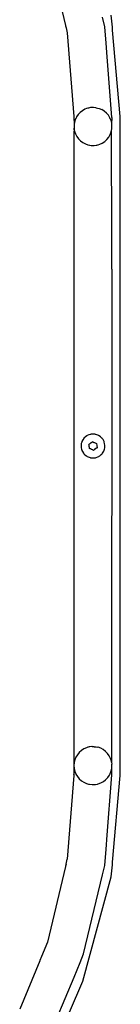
# Model space of a CAD drawing. Extents: x -1328 to 1072, y -1371 to 883.
# Tile 21 of 23: x 633 to 672, y 63 to 451. Entities that reach past the tile are written whole.
import ezdxf

# ---------------------------------------------------------------- set-up
doc = ezdxf.new("R2010")
doc.units = 0
doc.layers.get('0').update_dxf_attribs({"linetype": 'CONTINUOUS'})

msp = doc.modelspace()

# ---------------------------------------------------------------- linework, layer by layer
for p, q in [((643.55, 478.6), (650.71, 448.76)), ((666.2, 448.29), (665.31, 452.02)), ((669.18, 448.11), (668.76, 452.82)), ((650.71, 448.76), (650.74, 448.65)), ((650.74, 448.65), (650.94, 447.82)), ((650.94, 447.82), (651.39, 445.94)), ((666.71, 441.85), (666.2, 448.29)), ((669.2, 447.82), (669.18, 448.11)), ((669.23, 447.51), (669.2, 447.82)), ((669.26, 447.22), (669.23, 447.51)), ((669.28, 446.98), (669.26, 447.22)), ((672.31, 412.89), (669.28, 446.98)), ((651.39, 445.94), (653.99, 412.89)), ((666.84, 440.17), (666.71, 441.85)), ((667, 438.13), (666.84, 440.17)), ((669.01, 412.56), (667, 438.13)), ((658.35, 415.77), (657.35, 415.2)), ((659.02, 416.02), (658.35, 415.77)), ((659.43, 416.17), (659.02, 416.02)), ((659.74, 416.23), (659.43, 416.17)), ((660.55, 416.4), (659.74, 416.23)), ((661.7, 416.47), (660.55, 416.4)), ((661.78, 416.46), (661.7, 416.47)), ((662.53, 416.38), (661.78, 416.46)), ((662.84, 416.35), (662.53, 416.38)), ((662.84, 416.35), (663.24, 416.21)), ((663.24, 416.21), (663.95, 416.06)), ((663.95, 416.06), (665.01, 415.61)), ((665.98, 415), (665.01, 415.61)), ((653.99, 412.89), (653.99, 412.86)), ((653.99, 412.86), (653.99, 412.8)), ((653.99, 412.8), (654, 412.72)), ((654, 412.72), (654.01, 412.64)), ((654.01, 412.64), (654.02, 412.47)), ((654.02, 412.47), (654.09, 409.85)), ((654.52, 411.67), (654.19, 410.57)), ((654.64, 411.9), (654.52, 411.67)), ((654.65, 411.93), (654.64, 411.9)), ((654.68, 412), (654.65, 411.93)), ((654.72, 412.07), (654.68, 412)), ((654.73, 412.1), (654.72, 412.07)), ((654.78, 412.21), (654.73, 412.1)), ((654.82, 412.3), (654.78, 412.21)), ((655.02, 412.71), (654.82, 412.3)), ((655.67, 413.65), (655.02, 412.71)), ((656.45, 414.49), (655.67, 413.65)), ((657.35, 415.2), (656.45, 414.49)), ((666.85, 414.25), (665.98, 415)), ((667.59, 413.37), (666.85, 414.25)), ((668.19, 412.39), (667.59, 413.37)), ((668.23, 412.3), (668.19, 412.39)), ((668.27, 412.21), (668.23, 412.3)), ((668.31, 412.1), (668.27, 412.21)), ((668.36, 412), (668.31, 412.1)), ((668.39, 411.93), (668.36, 412)), ((668.4, 411.9), (668.39, 411.93)), ((668.64, 411.33), (668.4, 411.9)), ((669.01, 412.05), (669, 411.38)), ((669.02, 412.47), (669.01, 412.56)), ((669.02, 412.47), (669.01, 412.05)), ((672.31, 389.54), (672.31, 412.89)), ((654.05, 408.28), (654.02, 406.21)), ((654.09, 409.85), (654.04, 409.43)), ((654.04, 409.43), (654.05, 408.28)), ((654.15, 407.68), (654.05, 408.28)), ((654.19, 410.57), (654.09, 409.85)), ((654.15, 407.68), (654.24, 407.15)), ((668.92, 410.22), (668.64, 411.33)), ((668.7, 406.81), (668.89, 407.64)), ((668.89, 407.64), (668.95, 407.93)), ((669.02, 363.39), (668.89, 407.64)), ((668.95, 409.86), (668.92, 410.22)), ((668.95, 409.86), (669.02, 410.16)), ((668.97, 409.62), (668.95, 409.86)), ((668.95, 407.93), (668.97, 409.62)), ((668.95, 407.93), (669.02, 409.08)), ((669.02, 409.08), (668.97, 409.62)), ((669.02, 410.74), (669, 411.38)), ((669.02, 410.31), (669.02, 410.74)), ((669.02, 410.16), (669.02, 410.31)), ((654.02, 406.21), (654.02, 159.73)), ((654.24, 407.15), (654.61, 406.06)), ((654.61, 406.06), (655.13, 405.04)), ((655.13, 405.04), (655.81, 404.11)), ((655.81, 404.11), (656.61, 403.3)), ((666.15, 403.07), (667, 403.85)), ((667, 403.85), (667.72, 404.74)), ((667.72, 404.74), (668.29, 405.74)), ((668.29, 405.74), (668.7, 406.81)), ((656.61, 403.3), (657.54, 402.61)), ((657.54, 402.61), (658.55, 402.08)), ((658.55, 402.08), (659.51, 401.75)), ((659.51, 401.75), (659.57, 401.73)), ((659.57, 401.73), (659.64, 401.71)), ((659.64, 401.71), (660.21, 401.6)), ((660.21, 401.6), (660.29, 401.59)), ((660.29, 401.59), (660.77, 401.5)), ((660.77, 401.5), (661.07, 401.5)), ((661.07, 401.5), (661.14, 401.5)), ((661.14, 401.5), (661.92, 401.48)), ((661.92, 401.48), (661.98, 401.49)), ((661.98, 401.49), (662.76, 401.59)), ((662.76, 401.59), (662.83, 401.6)), ((662.83, 401.6), (663.06, 401.63)), ((663.06, 401.63), (663.47, 401.75)), ((663.47, 401.75), (663.53, 401.76)), ((663.53, 401.76), (664.16, 401.95)), ((664.16, 401.95), (665.2, 402.43)), ((665.2, 402.43), (666.15, 403.07)), ((672.31, 389.31), (672.31, 389.54)), ((672.31, 327.34), (672.31, 389.31)), ((669.02, 357.06), (669.02, 363.39)), ((669.02, 352.69), (669.02, 357.06)), ((669.02, 352.69), (668.89, 158.26)), ((672.31, 325.67), (672.31, 327.34)), ((672.31, 325.5), (672.31, 325.67)), ((672.31, 323.74), (672.31, 325.5)), ((672.31, 243.84), (672.31, 323.74)), ((659.91, 287.4), (659.23, 287.08)), ((660.59, 287.58), (659.91, 287.4)), ((660.69, 287.61), (660.59, 287.58)), ((660.8, 287.62), (660.69, 287.61)), ((660.99, 287.64), (660.8, 287.62)), ((661.14, 287.65), (660.99, 287.64)), ((661.31, 287.67), (661.14, 287.65)), ((661.35, 287.67), (661.31, 287.67)), ((661.48, 287.68), (661.35, 287.67)), ((661.51, 287.68), (661.48, 287.68)), ((661.59, 287.67), (661.51, 287.68)), ((662.06, 287.64), (661.59, 287.67)), ((662.09, 287.64), (662.06, 287.64)), ((662.18, 287.63), (662.09, 287.64)), ((662.25, 287.62), (662.18, 287.63)), ((662.28, 287.62), (662.25, 287.62)), ((662.35, 287.6), (662.28, 287.62)), ((662.45, 287.58), (662.35, 287.6)), ((663.05, 287.43), (662.45, 287.58)), ((663.78, 287.1), (663.05, 287.43)), ((656.9, 283.92), (656.81, 283.12)), ((657.07, 284.5), (656.9, 283.92)), ((657.11, 284.6), (657.07, 284.5)), ((657.14, 284.7), (657.11, 284.6)), ((657.48, 285.4), (657.14, 284.7)), ((657.88, 285.95), (657.48, 285.4)), ((657.95, 286.05), (657.88, 285.95)), ((657.92, 286.04), (657.88, 285.95)), ((658.53, 286.61), (657.95, 286.05)), ((659.05, 286.97), (658.53, 286.61)), ((659.13, 287.03), (659.05, 286.97)), ((659.2, 287.07), (659.13, 287.03)), ((659.23, 287.08), (659.2, 287.07)), ((659.94, 283.67), (660.01, 283.72)), ((659.98, 283.49), (659.94, 283.67)), ((659.96, 283.44), (659.98, 283.49)), ((659.99, 283.2), (659.96, 283.44)), ((660.01, 283.72), (660.05, 283.75)), ((660.34, 283.88), (660.05, 283.75)), ((660.34, 283.88), (660.35, 283.91)), ((660.35, 283.91), (660.39, 284)), ((660.39, 284), (660.45, 284)), ((660.45, 284), (660.55, 284.09)), ((660.55, 284.09), (660.64, 284.18)), ((660.64, 284.18), (660.82, 284.31)), ((660.82, 284.31), (660.98, 284.37)), ((660.98, 284.37), (661.02, 284.38)), ((661.02, 284.38), (661.04, 284.42)), ((661.04, 284.42), (661.07, 284.5)), ((661.07, 284.5), (661.16, 284.53)), ((661.16, 284.53), (661.17, 284.57)), ((661.17, 284.57), (661.31, 284.67)), ((661.31, 284.67), (661.33, 284.69)), ((661.63, 284.52), (661.33, 284.69)), ((661.63, 284.52), (661.69, 284.49)), ((661.69, 284.49), (661.75, 284.45)), ((661.75, 284.45), (661.84, 284.42)), ((661.84, 284.42), (662.13, 284.34)), ((662.13, 284.34), (662.92, 283.99)), ((662.92, 283.99), (663.01, 283.13)), ((663.83, 287.07), (663.78, 287.1)), ((663.88, 287.04), (663.83, 287.07)), ((663.91, 287.02), (663.88, 287.04)), ((663.91, 287.02), (663.99, 286.97)), ((664.45, 286.66), (663.99, 286.97)), ((665.03, 286.11), (664.45, 286.66)), ((665.1, 286.03), (665.03, 286.11)), ((665.16, 285.94), (665.1, 286.03)), ((665.51, 285.48), (665.16, 285.94)), ((665.88, 284.76), (665.51, 285.48)), ((665.9, 284.7), (665.88, 284.76)), ((665.93, 284.6), (665.9, 284.7)), ((665.95, 284.54), (665.93, 284.6)), ((665.97, 284.5), (665.95, 284.54)), ((666.12, 284), (665.97, 284.5)), ((666.23, 283.21), (666.12, 284)), ((656.81, 283.12), (656.81, 283.07)), ((656.81, 283.07), (656.82, 282.97)), ((656.82, 282.97), (656.82, 282.87)), ((656.82, 282.87), (656.85, 282.33)), ((656.85, 282.33), (657.03, 281.55)), ((657.03, 281.55), (657.07, 281.44)), ((657.07, 281.44), (657.11, 281.34)), ((657.11, 281.34), (657.15, 281.24)), ((657.15, 281.24), (657.33, 280.81)), ((657.33, 280.81), (657.76, 280.13)), ((657.76, 280.13), (657.9, 279.97)), ((657.9, 279.97), (657.95, 279.91)), ((657.95, 279.91), (658.29, 279.53)), ((658.29, 279.53), (658.92, 279.04)), ((660, 283.11), (659.99, 283.2)), ((660.03, 282.81), (660, 283.11)), ((660.12, 282.42), (660.03, 282.81)), ((660.14, 282.39), (660.12, 282.42)), ((660.12, 282.34), (660.14, 282.39)), ((660.12, 282.28), (660.12, 282.34)), ((660.12, 281.94), (660.12, 282.28)), ((660.38, 281.86), (660.12, 281.94)), ((660.44, 281.84), (660.38, 281.86)), ((660.58, 281.8), (660.44, 281.84)), ((660.92, 281.59), (660.58, 281.8)), ((661.29, 281.48), (660.92, 281.59)), ((661.36, 281.45), (661.29, 281.48)), ((661.42, 281.41), (661.36, 281.45)), ((661.71, 281.25), (661.42, 281.41)), ((661.88, 281.4), (661.71, 281.25)), ((661.97, 281.44), (661.88, 281.4)), ((662, 281.51), (661.97, 281.44)), ((662.06, 281.57), (662, 281.51)), ((662.7, 282.03), (662.06, 281.57)), ((662.41, 281.76), (662.06, 281.57)), ((662.71, 282.05), (662.41, 281.76)), ((662.7, 282.03), (662.81, 282.1)), ((662.81, 282.1), (662.71, 282.05)), ((662.99, 282.18), (662.81, 282.1)), ((663.11, 282.27), (662.99, 282.18)), ((663.01, 283.13), (663.11, 282.27)), ((664.2, 279.08), (664.81, 279.59)), ((664.81, 279.59), (665.09, 279.91)), ((665.09, 279.91), (665.12, 279.95)), ((665.12, 279.95), (665.16, 279.99)), ((665.16, 279.99), (665.34, 280.2)), ((665.34, 280.2), (665.75, 280.88)), ((665.75, 280.88), (665.89, 281.24)), ((665.89, 281.24), (665.93, 281.34)), ((665.93, 281.34), (665.97, 281.44)), ((665.97, 281.44), (666.04, 281.63)), ((666.04, 281.63), (666.2, 282.41)), ((666.2, 282.41), (666.22, 282.86)), ((666.22, 283.05), (666.23, 283.07)), ((666.22, 282.97), (666.22, 283.05)), ((666.22, 282.86), (666.22, 282.97)), ((666.23, 283.07), (666.23, 283.21)), ((658.92, 279.04), (659.05, 278.96)), ((659.05, 278.96), (659.14, 278.91)), ((659.14, 278.91), (659.21, 278.88)), ((659.21, 278.88), (659.24, 278.86)), ((659.24, 278.86), (659.62, 278.65)), ((659.62, 278.65), (660.37, 278.39)), ((660.37, 278.39), (660.59, 278.36)), ((660.59, 278.36), (660.66, 278.35)), ((660.66, 278.35), (660.74, 278.34)), ((660.74, 278.34), (660.8, 278.32)), ((660.8, 278.32), (660.99, 278.29)), ((660.99, 278.29), (661.16, 278.27)), ((661.16, 278.27), (661.27, 278.27)), ((661.27, 278.27), (661.31, 278.27)), ((661.31, 278.27), (661.47, 278.27)), ((661.47, 278.27), (661.53, 278.27)), ((661.53, 278.27), (661.96, 278.27)), ((661.96, 278.27), (662.06, 278.29)), ((662.06, 278.29), (662.12, 278.3)), ((662.12, 278.3), (662.24, 278.32)), ((662.24, 278.32), (662.35, 278.34)), ((662.35, 278.34), (662.45, 278.36)), ((662.45, 278.36), (662.75, 278.42)), ((662.75, 278.42), (663.5, 278.69)), ((663.5, 278.69), (663.81, 278.86)), ((663.81, 278.86), (663.88, 278.9)), ((663.88, 278.9), (663.95, 278.94)), ((663.95, 278.94), (663.99, 278.97)), ((663.99, 278.97), (664.2, 279.08)), ((672.31, 242.2), (672.31, 243.84)), ((672.31, 240.43), (672.31, 242.2)), ((672.31, 240.26), (672.31, 240.43)), ((672.31, 238.6), (672.31, 240.26)), ((672.31, 176.63), (672.31, 238.6)), ((672.31, 176.39), (672.31, 176.63)), ((672.31, 153.04), (672.31, 176.39)), ((657.93, 163.55), (656.96, 162.92)), ((658.97, 164.02), (657.93, 163.55)), ((659.51, 164.17), (658.97, 164.02)), ((659.57, 164.19), (659.51, 164.17)), ((660.08, 164.33), (659.57, 164.19)), ((660.21, 164.34), (660.08, 164.33)), ((660.29, 164.35), (660.21, 164.34)), ((661.07, 164.44), (660.29, 164.35)), ((661.22, 164.46), (661.07, 164.44)), ((661.22, 164.46), (661.9, 164.44)), ((661.9, 164.44), (661.98, 164.43)), ((661.98, 164.43), (662.37, 164.42)), ((662.37, 164.42), (662.76, 164.34)), ((662.76, 164.34), (662.83, 164.33)), ((662.83, 164.33), (663.47, 164.21)), ((663.47, 164.21), (663.49, 164.2)), ((663.53, 164.19), (663.49, 164.2)), ((664.58, 163.82), (663.53, 164.19)), ((665.59, 163.27), (664.58, 163.82)), ((666.5, 162.58), (665.59, 163.27)), ((654.02, 159.73), (654.02, 156.95)), ((654.37, 159.22), (654.16, 158.31)), ((654.79, 160.28), (654.37, 159.22)), ((655.38, 161.27), (654.79, 160.28)), ((656.11, 162.16), (655.38, 161.27)), ((656.96, 162.92), (656.11, 162.16)), ((667.3, 161.75), (666.5, 162.58)), ((667.96, 160.81), (667.3, 161.75)), ((668.47, 159.78), (667.96, 160.81)), ((668.82, 158.69), (668.47, 159.78)), ((654.11, 158.1), (654.02, 156.95)), ((654.02, 156.95), (654.02, 153.47)), ((654.02, 156.95), (654.11, 155.81)), ((654.16, 158.31), (654.11, 158.1)), ((654.11, 155.81), (654.38, 154.69)), ((668.89, 158.26), (668.82, 158.69)), ((668.83, 155.27), (668.95, 156.07)), ((668.89, 158.26), (669, 157.56)), ((668.95, 156.07), (669, 156.41)), ((668.99, 154.56), (668.95, 156.07)), ((669, 156.41), (669, 157.56)), ((653.99, 153.05), (651.39, 120.01)), ((654, 153.22), (653.99, 153.13)), ((653.99, 153.13), (653.99, 153.07)), ((653.99, 153.07), (653.99, 153.05)), ((654.01, 153.3), (654, 153.22)), ((654.01, 153.3), (654.02, 153.47)), ((654.38, 154.69), (654.64, 154.03)), ((654.64, 154.03), (654.65, 154)), ((654.65, 154), (654.68, 153.93)), ((654.68, 153.93), (654.71, 153.86)), ((654.71, 153.86), (654.72, 153.83)), ((654.72, 153.83), (654.77, 153.72)), ((654.77, 153.72), (654.8, 153.63)), ((654.8, 153.63), (655.4, 152.64)), ((655.4, 152.64), (656.13, 151.76)), ((656.13, 151.76), (656.99, 150.99)), ((666.52, 151.38), (667.32, 152.21)), ((667, 127.81), (669.01, 153.38)), ((667.32, 152.21), (667.98, 153.15)), ((667.98, 153.15), (668.22, 153.64)), ((668.22, 153.64), (668.26, 153.73)), ((668.26, 153.73), (668.31, 153.83)), ((668.31, 153.83), (668.36, 153.93)), ((668.36, 153.93), (668.39, 154)), ((668.39, 154), (668.41, 154.03)), ((668.41, 154.03), (668.48, 154.18)), ((668.48, 154.18), (668.83, 155.27)), ((669.01, 153.89), (668.99, 154.56)), ((669.02, 153.47), (669.01, 153.89)), ((669.01, 153.38), (669.02, 153.47)), ((669.28, 118.95), (672.31, 153.04)), ((656.99, 150.99), (657.95, 150.37)), ((657.95, 150.37), (659.02, 149.9)), ((659.02, 149.9), (659.74, 149.7)), ((659.74, 149.7), (660.11, 149.6)), ((660.11, 149.6), (661.25, 149.47)), ((661.25, 149.47), (661.78, 149.49)), ((661.78, 149.49), (662.4, 149.52)), ((662.4, 149.52), (662.53, 149.54)), ((662.53, 149.54), (663.24, 149.68)), ((663.24, 149.68), (663.52, 149.74)), ((663.52, 149.74), (664.6, 150.13)), ((664.6, 150.13), (665.61, 150.68)), ((665.61, 150.68), (666.52, 151.38)), ((666.71, 124.08), (666.84, 125.76)), ((666.84, 125.76), (667, 127.81)), ((666.2, 117.64), (666.71, 124.08)), ((650.71, 117.17), (643.55, 87.34)), ((650.74, 117.28), (650.71, 117.17)), ((650.94, 118.11), (650.74, 117.28)), ((650.94, 118.11), (651.39, 120.01)), ((665.31, 113.91), (666.2, 117.64)), ((668.76, 113.11), (669.18, 117.82)), ((669.18, 117.82), (669.2, 118.11)), ((669.2, 118.11), (669.23, 118.43)), ((669.23, 118.43), (669.26, 118.72)), ((669.26, 118.72), (669.28, 118.95)), ((657.52, 71.92), (668.76, 113.11)), ((657.81, 82.7), (665.31, 113.91)), ((643.55, 87.34), (641.23, 81.74)), ((641.23, 81.74), (640.53, 80.06)), ((656.41, 79.31), (657.81, 82.7)), ((640.48, 79.93), (632.59, 60.88)), ((640.53, 80.06), (640.48, 79.93)), ((654.04, 73.6), (656.41, 79.31)), ((647.05, 56.72), (654.04, 73.6)), ((652.28, 59.72), (657.52, 71.92))]:
    msp.add_line(p, q)

doc.saveas('drawing.dxf')
